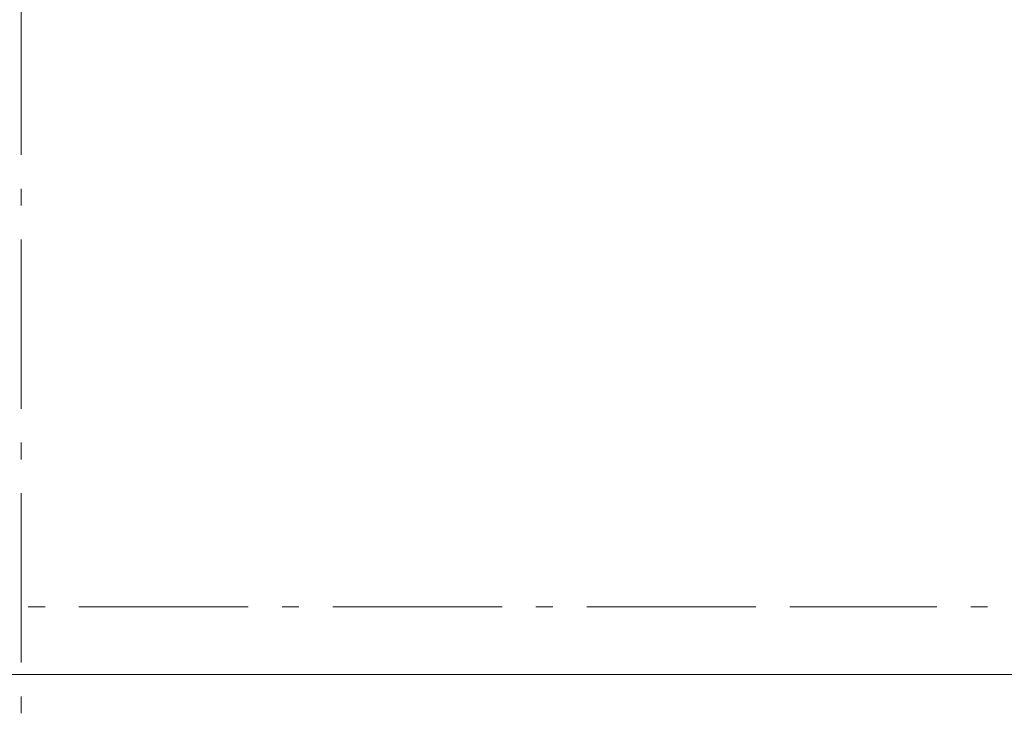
# Model space of a CAD drawing. Extents: x 16 to 1175, y 16 to 826.
# Tile 162 of 208: x 958 to 1000, y 138 to 167. Entities that reach past the tile are written whole.
import ezdxf

# ---------------------------------------------------------------- set-up
doc = ezdxf.new("R2010")
doc.units = 0
doc.header["$MEASUREMENT"] = 0
doc.layers.add('Layer 1', color=7, linetype='Continuous', lineweight=0)

# ---------------------------------------------------------------- blocks, each defined once
blk = doc.blocks.new('Block_0')
at = {"layer": 'Layer 1', "color": 253, "lineweight": 9, "true_color": 0xb4b4b4}
for p, q in [((958.458, 168.221), (958.458, 161.135)), ((958.458, 159.717), (958.458, 159.009)), ((958.458, 157.591), (958.458, 150.505)), ((958.458, 149.087), (958.458, 148.379)), ((958.458, 146.961), (958.458, 139.875)), ((959.455, 142.205), (958.747, 142.205)), ((967.959, 142.205), (960.873, 142.205)), ((970.085, 142.205), (969.377, 142.205)), ((978.589, 142.205), (971.503, 142.205)), ((980.715, 142.205), (980.007, 142.205)), ((989.219, 142.205), (982.133, 142.205)), ((991.093, 142.205), (990.636, 142.205)), ((991.093, 142.205), (991.093, 142.205)), ((991.093, 142.205), (991.093, 142.205)), ((991.093, 142.205), (996.796, 142.205)), ((998.214, 142.205), (998.922, 142.205)), ((958.458, 138.457), (958.458, 137.749))]:
    blk.add_line(p, q, dxfattribs=at)
at = {"layer": 'Layer 1', "color": 18, "lineweight": 13, "true_color": 0x000000}
blk.add_line((957.318, 139.376), (1061.129, 139.376), dxfattribs=at)

msp = doc.modelspace()

# ---------------------------------------------------------------- block references
at = {"layer": 'Layer 1'}
msp.add_blockref('Block_0', (0, 0), dxfattribs=at)

doc.saveas('drawing.dxf')
